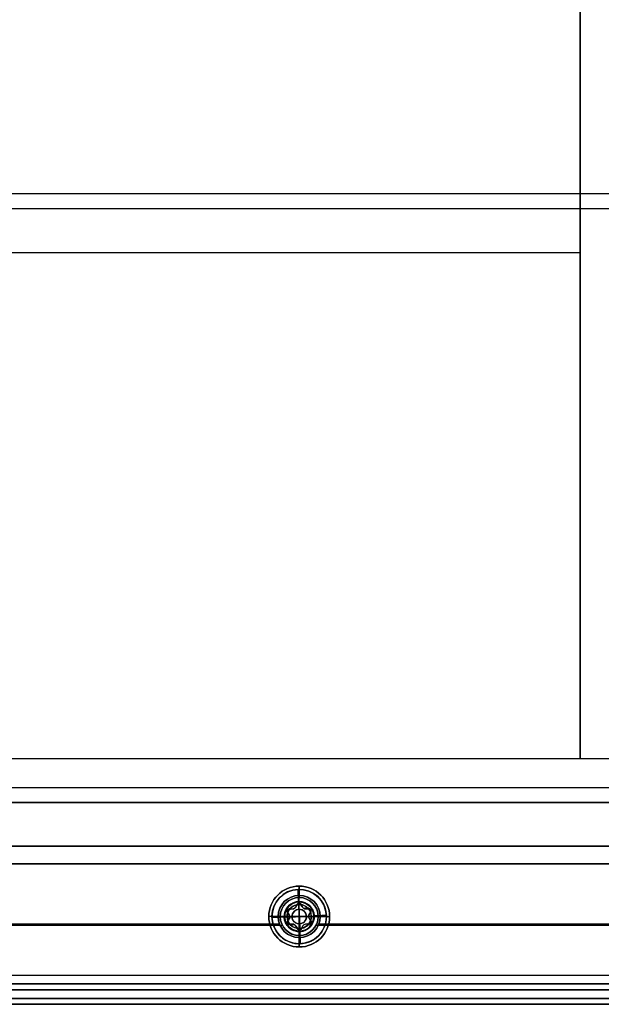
# Model space of a CAD drawing. Header units: millimetres. Extents: x -273 to 273, y -334 to 261.
# Tile 212 of 256: x 27 to 127, y -334 to -165. Entities that reach past the tile are written whole.
import ezdxf

# ---------------------------------------------------------------- set-up
doc = ezdxf.new("R2010")
doc.units = ezdxf.units.MM
doc.layers.add('Livello 01', color=7, linetype='Continuous')

# ---------------------------------------------------------------- blocks, each defined once
blk = doc.blocks.new('hexa csunk flathd screw_iso_ISO 14581 M5x25x25-N')
at = {"layer": 'Livello 01', "color": 254, "true_color": 0xcad1ee}
for p, q in [((0, 2.5, -2.7), (0, 4.65, -0.55)), ((0, 4.65), (0, 4.65, -0.55)), ((0, 2.25), (0, 4.65)), ((0, 2.5, -2.7), (0, 2.5, -24.74)), ((0, 0, -2.86), (0, 2.25, -1.51)), ((0, 2.25, -1.51), (0, 2.25)), ((0, -2.06, -25), (0, 2.06, -25)), ((-4.65, 0), (-1.62, 0)), ((-2.06, 0, -25), (-2.5, 0, -24.74)), ((2.06, 0, -25), (-2.06, 0, -25)), ((-2.01, 0.9, -1.54), (-2.01, 0.9)), ((-1.56, 1.35, -1.62), (-1.56, 1.35)), ((-1.2, 1.3, -1.8), (-1.2, 1.3)), ((0, 0, -2.86), (0, -2.25, -1.51)), ((1.2, 1.3, -1.8), (1.2, 1.3)), ((1.56, 1.35, -1.62), (1.56, 1.35)), ((1.62, 0), (4.65, 0)), ((1.62, 0, -1.89), (1.62, 0)), ((2.06, 0, -25), (2.5, 0, -24.74)), ((-2.01, -0.9, -1.54), (-2.01, -0.9)), ((-1.56, -1.35, -1.62), (-1.56, -1.35)), ((-1.2, -1.3, -1.8), (-1.2, -1.3)), ((1.2, -1.3, -1.8), (1.2, -1.3)), ((1.56, -1.35, -1.62), (1.56, -1.35)), ((0, -4.65), (0, -2.25)), ((0, -2.25, -1.51), (0, -2.25)), ((0, -2.5, -2.7), (0, -4.65, -0.55)), ((0, -2.5, -2.7), (0, -2.5, -24.74)), ((0, -4.65), (0, -4.65, -0.55))]:
    blk.add_line(p, q, dxfattribs=at)
at = {"layer": 'Livello 01', "color": 254, "true_color": 0xcad1ee, "extrusion": (0, 0, -1)}
for centre, radius, start, end in [((0, 0, 0.55), 4.65, 0, 180), ((0, 0), 4.65, 0, 180), ((0, 0, 0.28), 4.65, 0, 180), ((0, 0, 2.7), 2.5, 0, 180), ((0, 0, 13.72), 2.5, 0, 180), ((0, 1.8), 0.45, 13.3418, 166.6582), ((0, 0, 24.74), 2.5, 90, 180), ((0, 0, 0.28), 4.65, 180, 0), ((0, 0, 13.72), 2.5, 180, 0), ((1.56, 0.9), 0.45, 313.3418, 106.6582), ((0, 0, 24.74), 2.5, 180, 270), ((-1.56, 0.9), 0.45, 73.3418, 180), ((-1.56, 0.9), 0.45, 180, 226.6582), ((1.56, -0.9), 0.45, 253.3418, 46.6582), ((2.41, 0), 0.787, 180, 226.6582), ((-1.56, -0.9), 0.45, 180, 286.6582), ((-1.56, -0.9), 0.45, 133.3418, 180), ((0, -1.8), 0.45, 193.3418, 346.6582)]:
    blk.add_arc(centre, radius, start, end, dxfattribs=at)
at = {"layer": 'Livello 01', "color": 254, "true_color": 0xcad1ee}
for centre, radius, start, end in [((0, 0, -2.64), 2.56, 0, 180), ((0, 0, -24.74), 2.5, 90, 180), ((0, 0, -25), 2.06, 90, 270), ((-1.2, 2.09), 0.788, 253.3418, 346.6582), ((-1.2, 2.09, -0.94), 0.788, 253.3418, 346.6582), ((0, 1.8, -0.84), 0.45, 13.3418, 166.6582), ((0, 0, -25), 2.06, 270, 90), ((1.2, 2.09), 0.787, 193.3418, 286.6582), ((1.2, 2.09, -0.94), 0.788, 193.3418, 286.6582), ((0, 0), 4.65, 180, 0), ((0, 0, -0.55), 4.65, 180, 0), ((0, 0, -2.64), 2.56, 180, 0), ((0, 0, -2.7), 2.5, 180, 0), ((0, 0, -24.74), 2.5, 180, 270), ((-1.56, 0.9, -0.84), 0.45, 73.3418, 226.6582), ((-2.41, 0), 0.788, 0, 46.6582), ((-2.41, 0, -0.94), 0.788, 0, 46.6582), ((-2.41, 0, -0.94), 0.788, 313.3418, 0), ((0, 0, -2.12), 1.24, 0, 180), ((0, 0, -2.12), 1.24, 180, 0), ((1.56, 0.9, -0.84), 0.45, 0, 106.6582), ((2.41, 0), 0.787, 133.3418, 226.6582), ((2.41, 0, -0.94), 0.788, 133.3418, 226.6582), ((1.56, 0.9, -0.84), 0.45, 313.3418, 0), ((-1.56, -0.9, -0.84), 0.45, 133.3418, 286.6582), ((-1.2, -2.09), 0.788, 13.3418, 106.6582), ((-1.2, -2.09, -0.94), 0.788, 13.3418, 106.6582), ((1.2, -2.09), 0.788, 73.3418, 166.6582), ((1.2, -2.09, -0.94), 0.788, 73.3418, 166.6582), ((1.56, -0.9, -0.84), 0.45, 253.3418, 0), ((1.56, -0.9, -0.84), 0.45, 0, 46.6582), ((0, -1.8, -0.84), 0.45, 193.3418, 346.6582)]:
    blk.add_arc(centre, radius, start, end, dxfattribs=at)
for points, knots in [([(-1.43, 1.33, -1.69), (-1.33, 1.3, -1.74), (-1.23, 1.29, -1.79), (-1.02, 1.31, -1.86), (-0.91, 1.35, -1.89), (-0.71, 1.46, -1.89), (-0.63, 1.54, -1.87), (-0.5, 1.71, -1.79), (-0.46, 1.81, -1.74), (-0.44, 1.9, -1.69)], [-1.370102, -1.370102, -1.370102, -1.370102, -1.027576, -1.027576, -0.685051, -0.685051, -0.342525, -0.342525, 0, 0, 0, 0]), ([(-0.44, 1.9, -1.69), (-0.42, 2, -1.64), (-0.36, 2.08, -1.59), (-0.21, 2.21, -1.53), (-0.11, 2.25, -1.51), (0.11, 2.25, -1.51), (0.21, 2.21, -1.53), (0.37, 2.08, -1.59), (0.42, 2, -1.64), (0.44, 1.9, -1.69)], [-1.294027, -1.294027, -1.294027, -1.294027, -0.97052, -0.97052, -0.647013, -0.647013, -0.323507, -0.323507, 0, 0, 0, 0]), ([(0.44, 1.9, -1.69), (0.46, 1.81, -1.74), (0.5, 1.71, -1.79), (0.63, 1.54, -1.86), (0.71, 1.46, -1.89), (0.91, 1.35, -1.89), (1.02, 1.31, -1.87), (1.23, 1.29, -1.79), (1.33, 1.3, -1.74), (1.43, 1.33, -1.69)], [-1.370102, -1.370102, -1.370102, -1.370102, -1.027576, -1.027576, -0.685051, -0.685051, -0.342525, -0.342525, 0, 0, 0, 0]), ([(-1.87, 0.57, -1.69), (-1.94, 0.64, -1.64), (-1.99, 0.73, -1.59), (-2.02, 0.92, -1.53), (-2, 1.03, -1.51), (-1.89, 1.22, -1.51), (-1.81, 1.29, -1.53), (-1.62, 1.36, -1.59), (-1.52, 1.36, -1.64), (-1.43, 1.33, -1.69)], [-1.294027, -1.294027, -1.294027, -1.294027, -0.97052, -0.97052, -0.647013, -0.647013, -0.323507, -0.323507, 0, 0, 0, 0]), ([(-1.62, 0, -1.89), (-1.62, 0.11, -1.89), (-1.65, 0.23, -1.87), (-1.73, 0.42, -1.79), (-1.79, 0.5, -1.74), (-1.87, 0.57, -1.69)], [-0.6850306, -0.6850306, -0.6850306, -0.6850306, -0.3425153, -0.3425153, 0, 0, 0, 0]), ([(-1.87, -0.57, -1.69), (-1.79, -0.5, -1.74), (-1.73, -0.42, -1.79), (-1.65, -0.22, -1.87), (-1.62, -0.11, -1.89), (-1.62, 0, -1.89)], [-0.6850721, -0.6850721, -0.6850721, -0.6850721, -0.3425361, -0.3425361, 0, 0, 0, 0]), ([(2.01, 0.9, -1.54), (2.01, 0.97, -1.52), (1.99, 1.04, -1.51), (1.92, 1.17, -1.51), (1.87, 1.23, -1.52), (1.76, 1.31, -1.55), (1.69, 1.34, -1.57), (1.56, 1.36, -1.62), (1.49, 1.35, -1.65), (1.43, 1.33, -1.69)], [0, 0, 0, 0, 0.2203014, 0.2203014, 0.4406027, 0.4406027, 0.6609041, 0.6609041, 0.8812054, 0.8812054, 0.8812054, 0.8812054]), ([(1.87, 0.57, -1.69), (1.79, 0.5, -1.74), (1.73, 0.42, -1.79), (1.65, 0.22, -1.87), (1.62, 0.11, -1.89), (1.62, 0, -1.89)], [-0.6850721, -0.6850721, -0.6850721, -0.6850721, -0.3425361, -0.3425361, 0, 0, 0, 0]), ([(2.01, 0.9, -1.54), (2.01, 0.84, -1.56), (2, 0.77, -1.58), (1.95, 0.66, -1.63), (1.91, 0.61, -1.66), (1.87, 0.57, -1.69)], [-0.3992368, -0.3992368, -0.3992368, -0.3992368, -0.1996184, -0.1996184, 0, 0, 0, 0]), ([(-1.43, -1.33, -1.69), (-1.52, -1.36, -1.64), (-1.62, -1.36, -1.59), (-1.81, -1.29, -1.53), (-1.9, -1.22, -1.51), (-2, -1.03, -1.51), (-2.02, -0.92, -1.53), (-1.99, -0.72, -1.59), (-1.94, -0.64, -1.64), (-1.87, -0.57, -1.69)], [-1.294024, -1.294024, -1.294024, -1.294024, -0.970518, -0.970518, -0.647012, -0.647012, -0.323506, -0.323506, 0, 0, 0, 0]), ([(-0.44, -1.9, -1.69), (-0.46, -1.81, -1.74), (-0.5, -1.71, -1.79), (-0.63, -1.54, -1.86), (-0.71, -1.46, -1.89), (-0.91, -1.35, -1.89), (-1.02, -1.31, -1.87), (-1.23, -1.29, -1.79), (-1.33, -1.3, -1.74), (-1.43, -1.33, -1.69)], [-1.370102, -1.370102, -1.370102, -1.370102, -1.027576, -1.027576, -0.685051, -0.685051, -0.342525, -0.342525, 0, 0, 0, 0]), ([(1.43, -1.33, -1.69), (1.33, -1.3, -1.74), (1.23, -1.29, -1.79), (1.02, -1.31, -1.86), (0.91, -1.35, -1.89), (0.71, -1.46, -1.89), (0.63, -1.54, -1.87), (0.5, -1.71, -1.79), (0.46, -1.81, -1.74), (0.44, -1.9, -1.69)], [-1.370102, -1.370102, -1.370102, -1.370102, -1.027576, -1.027576, -0.685051, -0.685051, -0.342525, -0.342525, 0, 0, 0, 0]), ([(2.01, -0.9, -1.54), (2.01, -0.97, -1.52), (1.99, -1.04, -1.51), (1.92, -1.17, -1.51), (1.87, -1.23, -1.52), (1.76, -1.31, -1.55), (1.69, -1.34, -1.57), (1.56, -1.36, -1.62), (1.49, -1.35, -1.65), (1.43, -1.33, -1.69)], [-0.8811741, -0.8811741, -0.8811741, -0.8811741, -0.6608806, -0.6608806, -0.4405871, -0.4405871, -0.2202935, -0.2202935, 0, 0, 0, 0]), ([(1.62, 0, -1.89), (1.62, -0.11, -1.89), (1.65, -0.23, -1.87), (1.73, -0.42, -1.79), (1.79, -0.5, -1.74), (1.87, -0.57, -1.69)], [-0.6850306, -0.6850306, -0.6850306, -0.6850306, -0.3425153, -0.3425153, 0, 0, 0, 0]), ([(2.01, -0.9, -1.54), (2.01, -0.84, -1.56), (2, -0.77, -1.58), (1.95, -0.66, -1.63), (1.91, -0.61, -1.66), (1.87, -0.57, -1.69)], [0, 0, 0, 0, 0.1996157, 0.1996157, 0.3992315, 0.3992315, 0.3992315, 0.3992315]), ([(0.44, -1.9, -1.69), (0.42, -2, -1.64), (0.36, -2.08, -1.59), (0.21, -2.21, -1.53), (0.11, -2.25, -1.51), (-0.11, -2.25, -1.51), (-0.21, -2.21, -1.53), (-0.37, -2.08, -1.59), (-0.42, -2, -1.64), (-0.44, -1.9, -1.69)], [-1.294027, -1.294027, -1.294027, -1.294027, -0.97052, -0.97052, -0.647013, -0.647013, -0.323507, -0.323507, 0, 0, 0, 0])]:
    blk.add_open_spline(points, degree=3, knots=knots, dxfattribs=at)
for points in [[(-0.44, 1.9, -1.69), (-0.44, 1.9)], [(0, 2.06, -25), (0, 2.5, -24.74)], [(0.44, 1.9), (0.44, 1.9, -1.69)], [(-2.5, 0, -2.7), (-4.65, 0, -0.55)], [(-4.65, 0, -0.55), (-4.65, 0)], [(-2.5, 0, -24.74), (-2.5, 0, -2.7)], [(-1.87, 0.57, -1.69), (-1.87, 0.57)], [(-1.62, 0, -1.89), (-1.62, 0)], [(-1.62, 0, -1.89), (0, 0, -2.86)], [(-1.43, 1.33), (-1.43, 1.33, -1.69)], [(0, 0, -2.86), (1.62, 0, -1.89)], [(1.43, 1.33, -1.69), (1.43, 1.33)], [(1.87, 0.57), (1.87, 0.57, -1.69)], [(2.01, 0.9), (2.01, 0.9, -1.54)], [(2.5, 0, -2.7), (2.5, 0, -24.74)], [(4.65, 0, -0.55), (2.5, 0, -2.7)], [(4.65, 0), (4.65, 0, -0.55)], [(-1.87, -0.57), (-1.87, -0.57, -1.69)], [(-1.43, -1.33, -1.69), (-1.43, -1.33)], [(1.43, -1.33), (1.43, -1.33, -1.69)], [(1.87, -0.57, -1.69), (1.87, -0.57)], [(2.01, -0.9), (2.01, -0.9, -1.54)], [(-0.44, -1.9), (-0.44, -1.9, -1.69)], [(0, -2.5, -24.74), (0, -2.06, -25)], [(0.44, -1.9, -1.69), (0.44, -1.9)]]:
    blk.add_open_spline(points, degree=1, dxfattribs=at)

msp = doc.modelspace()

# ---------------------------------------------------------------- linework, layer by layer
at = {"layer": 'Livello 01', "color": 254, "true_color": 0xcad1ee}
for p, q in [((257.75, -195.15, -489.65), (-257.75, -195.15, -489.65)), ((-257.75, -197.65, -504.65), (257.75, -197.65, -504.65)), ((-123, -205.15, 18.35), (123, -205.15, 18.35)), ((71.75, -318.65, -564.7), (69.8, -318.65, -566.65)), ((71.75, -318.65, 31.4), (69.8, -318.65, 33.35)), ((71.75, -318.65, -551.65), (71.75, -318.65, -564.7)), ((71.75, -318.65, 18.35), (71.75, -318.65, 31.4)), ((78.25, -318.65, 18.35), (78.25, -318.65, 31.4)), ((78.25, -318.65, 31.4), (80.2, -318.65, 33.35)), ((78.25, -318.65, -551.65), (78.25, -318.65, -564.7)), ((78.25, -318.65, -564.7), (80.2, -318.65, -566.65)), ((-72.12, -320.15, 18.35), (72.12, -320.15, 18.35)), ((77.88, -320.15, 18.35), (222.12, -320.15, 18.35))]:
    msp.add_line(p, q, dxfattribs=at)
at = {"layer": 'Livello 01'}
for p, q in [((-248.04, -309.65, -548.4), (248.04, -309.65, -548.4)), ((-248.04, -309.65, 15.1), (248.04, -309.65, 15.1)), ((71.4, -318.65, 14.35), (71.4, -318.65, 15.85)), ((71.4, -318.65, -549.15), (71.4, -318.65, -547.65)), ((78.6, -318.65, 14.35), (78.6, -318.65, 15.85)), ((78.6, -318.65, -549.15), (78.6, -318.65, -547.65)), ((-71.62, -319.9, -547.65), (71.62, -319.9, -547.65)), ((-71.62, -319.9, -549.15), (71.62, -319.9, -549.15)), ((-71.62, -319.9, 15.85), (71.62, -319.9, 15.85)), ((-71.62, -319.9, 14.35), (71.62, -319.9, 14.35)), ((78.38, -319.9, -547.65), (221.62, -319.9, -547.65)), ((78.38, -319.9, -549.15), (221.62, -319.9, -549.15)), ((78.38, -319.9, 15.85), (221.62, -319.9, 15.85)), ((78.38, -319.9, 14.35), (221.62, -319.9, 14.35)), ((-252.75, -331.15, -266.65), (252.75, -331.15, -266.65)), ((-252.75, -332.65, -266.65), (252.75, -332.65, -266.65))]:
    msp.add_line(p, q, dxfattribs=at)
at = {"layer": 'Livello 01', "color": 254, "true_color": 0xcad1ee, "extrusion": (0, -1, 0)}
for centre, start, end in [((0, -250.65, 291.65), 180, 0), ((0, -250.65, 299.15), 180, 0), ((0, -250.65, 299.15), 0, 180)]:
    msp.add_arc(centre, 211, start, end, dxfattribs=at)
at = {"layer": 'Livello 01', "color": 254, "true_color": 0xcad1ee, "extrusion": (0, 1, 0)}
for centre, start, end in [((0, -250.65, -291.65), 0, 180), ((0, -250.65, -306.65), 180, 0), ((0, -250.65, -306.65), 0, 180)]:
    msp.add_arc(centre, 211, start, end, dxfattribs=at)
at = {"layer": 'Livello 01', "color": 254, "true_color": 0xcad1ee}
for centre, radius, start, end in [((75, -318.65, -566.65), 5.2, 90, 270), ((75, -318.65, -566.65), 5.2, 270, 90), ((75, -318.65, 31.4), 3.25, 90, 270), ((75, -318.65, 18.35), 3.25, 90, 270), ((75, -318.65, 24.88), 3.25, 90, 270), ((75, -318.65, -564.7), 3.25, 270, 90), ((75, -318.65, 24.88), 3.25, 270, 90)]:
    msp.add_arc(centre, radius, start, end, dxfattribs=at)
at = {"layer": 'Livello 01', "color": 254, "true_color": 0xcad1ee, "extrusion": (0, 0, -1)}
for centre, radius, start, end in [((-75, -318.65, -33.35), 5.2, 270, 90), ((-75, -318.65, -33.35), 5.2, 90, 270), ((-75, -318.65, 564.7), 3.25, 270, 90), ((-75, -318.65, 551.65), 3.25, 270, 90), ((-75, -318.65, 558.17), 3.25, 270, 90), ((-75, -318.65, -18.35), 3.25, 90, 270), ((-75, -318.65, -31.4), 3.25, 90, 270), ((-75, -318.65, 551.65), 3.25, 90, 270), ((-75, -318.65, 558.17), 3.25, 90, 270)]:
    msp.add_arc(centre, radius, start, end, dxfattribs=at)
at = {"layer": 'Livello 01'}
for centre, start, end in [((75, -318.65, -549.15), 90, 270), ((75, -318.65, 14.35), 90, 270), ((75, -318.65, 15.1), 90, 270), ((75, -318.65, -548.4), 90, 270), ((75, -318.65, 14.35), 270, 90), ((75, -318.65, 15.85), 270, 90), ((75, -318.65, 15.1), 270, 90), ((75, -318.65, -548.4), 270, 90)]:
    msp.add_arc(centre, 3.6, start, end, dxfattribs=at)
at = {"layer": 'Livello 01', "extrusion": (0, 0, -1)}
for centre, start, end in [((-75, -318.65, 547.65), 270, 90), ((-75, -318.65, -15.85), 270, 90), ((-75, -318.65, 549.15), 90, 270), ((-75, -318.65, 547.65), 90, 270)]:
    msp.add_arc(centre, 3.6, start, end, dxfattribs=at)
at = {"layer": 'Livello 01', "color": 254, "true_color": 0xcad1ee}
for points in [[(123, 191.35, -31.65), (123, -291.65, -31.65)], [(123, -291.65, 18.35), (123, -118.65, 18.35)], [(-257.75, -291.65, -489.65), (257.75, -291.65, -489.65)], [(-123, -291.65, 18.35), (123, -291.65, 18.35)], [(123, -291.65, -31.65), (123, -291.65, 18.35)], [(123, -291.65, -31.65), (138, -291.65, -31.65)], [(257.75, -296.65, -504.65), (-257.75, -296.65, -504.65)], [(257.75, -306.65, 18.35), (-257.75, -306.65, 18.35)], [(257.75, -306.65, -494.65), (-257.75, -306.65, -494.65)], [(75, -315.4, -564.7), (75, -313.45, -566.65)], [(75, -313.45, 33.35), (75, -315.4, 31.4)], [(75, -315.4, -551.65), (75, -315.4, -564.7)], [(75, -315.4, 31.4), (75, -315.4, 18.35)], [(75, -323.85, -566.65), (75, -321.9, -564.7)], [(75, -321.9, -564.7), (75, -321.9, -551.65)], [(75, -321.9, 31.4), (75, -323.85, 33.35)], [(75, -321.9, 18.35), (75, -321.9, 31.4)], [(-257.75, -328.65, -566.65), (257.75, -328.65, -566.65)], [(-257.75, -328.65, 33.35), (257.75, -328.65, 33.35)], [(257.75, -333.65, 18.35), (-257.75, -333.65, 18.35)], [(-257.75, -333.65, -551.65), (257.75, -333.65, -551.65)], [(-257.75, -333.65, 28.35), (257.75, -333.65, 28.35)], [(257.75, -333.65, -561.65), (-257.75, -333.65, -561.65)]]:
    msp.add_open_spline(points, degree=1, dxfattribs=at)
at = {"layer": 'Livello 01'}
for points in [[(-248.04, -309.65, 15.85), (248.04, -309.65, 15.85)], [(-248.04, -309.65, 14.35), (248.04, -309.65, 14.35)], [(248.04, -309.65, -549.15), (-248.04, -309.65, -549.15)], [(248.04, -309.65, -547.65), (-248.04, -309.65, -547.65)], [(75, -315.05, -547.65), (75, -315.05, -549.15)], [(75, -315.05, 15.85), (75, -315.05, 14.35)], [(75, -322.25, -549.15), (75, -322.25, -547.65)], [(75, -322.25, 14.35), (75, -322.25, 15.85)], [(253.04, -330.15, 15.85), (-253.04, -330.15, 15.85)], [(253.04, -330.15, 14.35), (-253.04, -330.15, 14.35)], [(-253.04, -330.15, -549.15), (253.04, -330.15, -549.15)], [(-253.04, -330.15, -547.65), (253.04, -330.15, -547.65)], [(252.75, -331.15, 13.35), (-252.75, -331.15, 13.35)], [(-252.75, -331.15, -546.65), (252.75, -331.15, -546.65)], [(252.75, -332.65, 13.35), (-252.75, -332.65, 13.35)], [(-252.75, -332.65, -546.65), (252.75, -332.65, -546.65)]]:
    msp.add_open_spline(points, degree=1, dxfattribs=at)

# ---------------------------------------------------------------- block references
at = {"layer": 'Livello 01', "extrusion": (0, 2.71835e-16, -1), "rotation": 177.7953687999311}
msp.add_blockref('hexa csunk flathd screw_iso_ISO 14581 M5x25x25-N', (-75, -318.65, 566.65), dxfattribs=at)
at = {"layer": 'Livello 01', "rotation": 359.7849452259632}
msp.add_blockref('hexa csunk flathd screw_iso_ISO 14581 M5x25x25-N', (75, -318.65, 33.35), dxfattribs=at)

doc.saveas('drawing.dxf')
